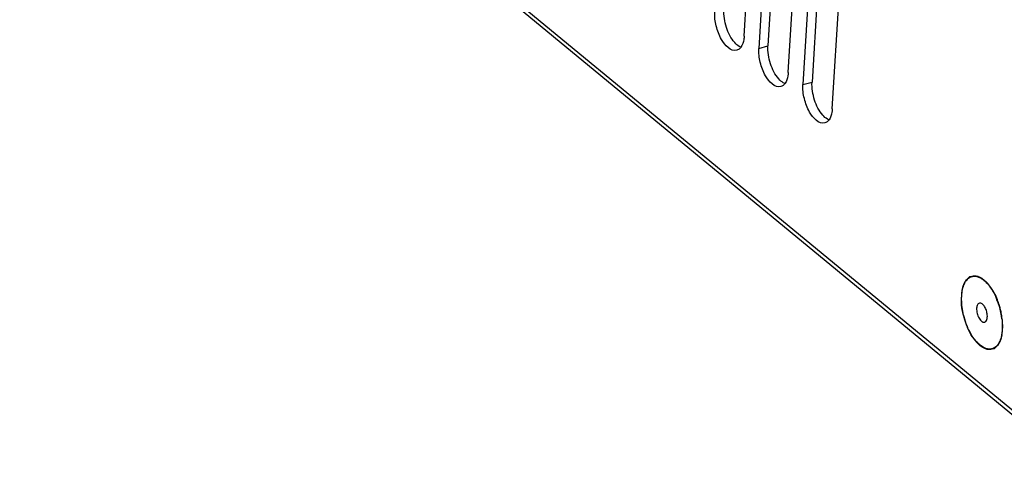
# Model space of a CAD drawing. Header units: millimetres. Extents: x 1117 to 38156, y -1945 to 7303.
# Tile 158 of 256: x 6179 to 6287, y 585 to 635. Entities that reach past the tile are written whole.
import ezdxf

# ---------------------------------------------------------------- set-up
doc = ezdxf.new("R2010")
doc.units = ezdxf.units.MM

msp = doc.modelspace()

# ---------------------------------------------------------------- linework, layer by layer
at = {"linetype": 'Continuous'}
for p, q in [((6069.879, 771.8), (6295.882, 585.441)), ((6070.164, 771.047), (6296.167, 584.688)), ((6258.567, 633.078), (6260.331, 662.456)), ((6261.953, 661.119), (6260.189, 631.74)), ((6262.961, 661.399), (6261.197, 632.021)), ((6263.433, 629.065), (6265.198, 658.444)), ((6266.82, 657.106), (6265.055, 627.728)), ((6267.827, 657.387), (6266.063, 628.008)), ((6268.299, 625.053), (6270.064, 654.431)), ((6260.189, 631.74), (6261.197, 632.021)), ((6265.055, 627.728), (6266.063, 628.008)), ((6286.555, 603.784), (6286.48, 603.969)), ((6286.948, 602.372), (6286.977, 602.19))]:
    msp.add_line(p, q, dxfattribs=at)
for centre, radius, start, end in [((6284.544, 605.032), 1.841, 144.73947, 148.66148), ((6283.988, 605.566), 1.063, 113.3341, 119.99932), ((6283.898, 605.121), 1.513, 70.92056, 72.68699), ((6283.156, 603.883), 2.963, 48.79903, 52.18168), ((6281.984, 602.735), 4.606, 36.85105, 41.5455), ((6281.556, 602.406), 5.146, 36.28326, 36.92771), ((6288.564, 604.06), 6.023, 176.63614, 181.16326), ((6287.559, 604.119), 5.016, 171.52899, 176.63642), ((6286.91, 604.212), 4.361, 168.99836, 171.47336), ((6281.242, 602.179), 5.534, 33.24751, 36.25543), ((6280.559, 601.736), 6.347, 28.38156, 33.21422), ((6289.344, 604.069), 6.803, 181.10176, 182.94124), ((6283.376, 602.241), 3.541, 26.03404, 29.29464), ((6278.912, 600.913), 8.162, 18.40825, 21.99447), ((6278.884, 600.909), 8.216, 20.55125, 21.9717), ((6278.746, 600.857), 8.365, 18.48338, 20.55098), ((6278.659, 600.826), 8.43, 14.40578, 18.42341), ((6278.595, 600.808), 8.523, 12.29923, 18.47896), ((6291.076, 604.282), 8.551, 193.22651, 194.64213), ((6278.778, 600.855), 8.307, 9.14259, 14.41725), ((6278.685, 600.827), 8.431, 11.85188, 12.30174), ((6278.78, 600.847), 8.335, 10.57087, 11.85366), ((6278.966, 600.881), 8.145, 9.16495, 10.57202), ((6290.955, 604.246), 8.425, 194.61532, 201.83932), ((6279.291, 600.942), 7.787, 6.16199, 9.10777), ((6279.183, 600.916), 7.925, 8.02259, 9.16427), ((6279.633, 600.974), 7.471, 2.97917, 8.06488), ((6281.08, 601.022), 6.023, 356.63614, 1.16326), ((6280.3, 601.013), 6.803, 1.10176, 2.94124), ((6290.574, 604.098), 8.016, 201.86787, 203.59667), ((6282.734, 600.871), 4.361, 348.99836, 351.47336), ((6282.086, 600.963), 5.016, 351.52899, 356.63642), ((6288.088, 602.676), 5.146, 216.28326, 216.92771), ((6287.66, 602.347), 4.606, 216.85105, 221.5455), ((6286.488, 601.199), 2.963, 228.79903, 232.18168), ((6285.1, 600.051), 1.841, 324.73947, 328.66148), ((6285.746, 599.961), 1.513, 250.92056, 252.68699), ((6285.657, 599.517), 1.063, 293.3341, 299.99932)]:
    msp.add_arc(centre, radius, start, end, dxfattribs=at)
for points, knots in [([(6257.518, 632.375), (6257.095, 632.851), (6256.509, 634.057), (6256.291, 635.368), (6256.331, 636.033)], [0, 0, 0, 0, 0.488454, 1, 1, 1, 1]), ([(6257.75, 631.526), (6257.084, 631.338), (6256.192, 632.373), (6255.708, 633.433), (6255.385, 634.445), (6255.292, 635.238), (6255.323, 635.753)], [0, 0, 0, 0, 0.3979116, 0.5474127, 0.7034383, 1, 1, 1, 1]), ([(6258.567, 633.078), (6258.56, 632.954), (6258.514, 632.53), (6258.383, 632.099), (6258.201, 631.854)], [0, 0, 0, 0, 0.2886019, 1, 1, 1, 1]), ([(6258.187, 631.86), (6258.129, 631.885), (6257.877, 632.015), (6257.664, 632.211), (6257.518, 632.375)], [0, 0, 0, 0, 0.2223525, 1, 1, 1, 1]), ([(6262.617, 627.513), (6261.95, 627.326), (6261.058, 628.36), (6260.574, 629.421), (6260.251, 630.432), (6260.158, 631.225), (6260.189, 631.74)], [0, 0, 0, 0, 0.3979116, 0.5474127, 0.7034383, 1, 1, 1, 1]), ([(6262.384, 628.363), (6261.961, 628.838), (6261.375, 630.044), (6261.157, 631.356), (6261.197, 632.021)], [0, 0, 0, 0, 0.488454, 1, 1, 1, 1]), ([(6263.053, 627.847), (6262.995, 627.872), (6262.743, 628.003), (6262.53, 628.198), (6262.384, 628.363)], [0, 0, 0, 0, 0.2223525, 1, 1, 1, 1]), ([(6263.433, 629.065), (6263.426, 628.942), (6263.38, 628.518), (6263.249, 628.086), (6263.067, 627.841)], [0, 0, 0, 0, 0.2886019, 1, 1, 1, 1]), ([(6267.483, 623.501), (6266.816, 623.313), (6265.924, 624.347), (6265.44, 625.408), (6265.117, 626.42), (6265.024, 627.213), (6265.055, 627.728)], [0, 0, 0, 0, 0.3979116, 0.5474127, 0.7034383, 1, 1, 1, 1]), ([(6267.25, 624.35), (6266.827, 624.826), (6266.241, 626.032), (6266.023, 627.343), (6266.063, 628.008)], [0, 0, 0, 0, 0.488454, 1, 1, 1, 1]), ([(6268.299, 625.053), (6268.292, 624.929), (6268.246, 624.505), (6268.115, 624.074), (6267.933, 623.829)], [0, 0, 0, 0, 0.2886019, 1, 1, 1, 1]), ([(6267.919, 623.835), (6267.861, 623.859), (6267.609, 623.99), (6267.396, 624.186), (6267.25, 624.35)], [0, 0, 0, 0, 0.2223525, 1, 1, 1, 1]), ([(6283.535, 606.467), (6283.642, 606.52), (6283.882, 606.589), (6284.271, 606.556), (6284.668, 606.396), (6284.914, 606.224), (6285.037, 606.123)], [0, 0, 0, 0, 0.2196507, 0.449228, 0.7060533, 1, 1, 1, 1]), ([(6283.567, 606.541), (6283.744, 606.618), (6284.024, 606.647), (6284.281, 606.586), (6284.348, 606.565)], [0, 0, 0, 0, 0.7328478, 1, 1, 1, 1]), ([(6283.207, 601.007), (6283.092, 601.281), (6282.892, 601.842), (6282.684, 602.703), (6282.572, 603.556), (6282.562, 604.363), (6282.653, 605.088), (6282.818, 605.62), (6283.003, 605.968), (6283.159, 606.18), (6283.335, 606.349), (6283.467, 606.434), (6283.535, 606.467)], [0, 0, 0, 0, 0.152013, 0.3049828, 0.4535045, 0.5925468, 0.7179478, 0.8270547, 0.8754084, 0.9199027, 0.9611297, 1, 1, 1, 1]), ([(6282.629, 605.044), (6282.647, 605.134), (6282.722, 605.461), (6282.845, 605.781), (6282.972, 605.989)], [0, 0, 0, 0, 0.274246, 1, 1, 1, 1]), ([(6283.041, 606.094), (6283.07, 606.136), (6283.187, 606.287), (6283.335, 606.416), (6283.456, 606.486)], [0, 0, 0, 0, 0.2667059, 1, 1, 1, 1]), ([(6285.037, 606.123), (6285.22, 605.972), (6285.574, 605.601), (6285.861, 605.18), (6285.999, 604.948)], [0, 0, 0, 0, 0.4676498, 1, 1, 1, 1]), ([(6285.999, 604.948), (6286.044, 604.872), (6286.223, 604.555), (6286.377, 604.225), (6286.48, 603.969)], [0, 0, 0, 0, 0.2423574, 1, 1, 1, 1]), ([(6282.752, 602.325), (6282.671, 602.671), (6282.591, 603.137), (6282.556, 603.605), (6282.55, 603.72)], [0, 0, 0, 0, 0.7567456, 1, 1, 1, 1]), ([(6284.53, 603.591), (6284.488, 603.579), (6284.404, 603.53), (6284.314, 603.401), (6284.254, 603.228), (6284.237, 603.098), (6284.233, 603.027)], [0, 0, 0, 0, 0.1937782, 0.4173511, 0.6857351, 1, 1, 1, 1]), ([(6284.704, 603.584), (6284.675, 603.593), (6284.617, 603.605), (6284.557, 603.599), (6284.53, 603.591)], [0, 0, 0, 0, 0.5175945, 1, 1, 1, 1]), ([(6285.411, 602.055), (6285.416, 602.132), (6285.413, 602.292), (6285.366, 602.616), (6285.264, 602.932), (6285.114, 603.213), (6284.989, 603.384), (6284.854, 603.511), (6284.753, 603.568), (6284.704, 603.584)], [0, 0, 0, 0, 0.1305218, 0.2702129, 0.554215, 0.6874447, 0.80792, 0.9123318, 1, 1, 1, 1]), ([(6284.233, 603.027), (6284.227, 602.937), (6284.233, 602.748), (6284.283, 602.465), (6284.371, 602.187), (6284.49, 601.934), (6284.632, 601.724), (6284.768, 601.589), (6284.881, 601.52), (6284.962, 601.489), (6285.04, 601.478), (6285.091, 601.484), (6285.114, 601.491)], [0, 0, 0, 0, 0.1396173, 0.2895043, 0.4414734, 0.587041, 0.7185915, 0.8307072, 0.8790135, 0.9225367, 0.9623135, 1, 1, 1, 1]), ([(6285.114, 601.491), (6285.141, 601.498), (6285.193, 601.522), (6285.236, 601.561), (6285.255, 601.582)], [0, 0, 0, 0, 0.4835135, 1, 1, 1, 1]), ([(6285.255, 601.582), (6285.305, 601.638), (6285.381, 601.794), (6285.406, 601.962), (6285.411, 602.055)], [0, 0, 0, 0, 0.4423554, 1, 1, 1, 1]), ([(6287.033, 601.778), (6287.039, 601.719), (6287.061, 601.49), (6287.072, 601.259), (6287.073, 601.088)], [0, 0, 0, 0, 0.2552184, 1, 1, 1, 1]), ([(6284.607, 598.96), (6284.467, 599.075), (6284.194, 599.345), (6283.828, 599.824), (6283.491, 600.385), (6283.298, 600.793), (6283.207, 601.007)], [0, 0, 0, 0, 0.2171247, 0.4588307, 0.7215042, 1, 1, 1, 1]), ([(6283.94, 599.631), (6283.873, 599.723), (6283.6, 600.121), (6283.376, 600.551), (6283.228, 600.889)], [0, 0, 0, 0, 0.2366664, 1, 1, 1, 1]), ([(6287.073, 601.088), (6287.075, 600.837), (6287.051, 600.362), (6286.917, 599.706), (6286.694, 599.167), (6286.424, 598.821), (6286.17, 598.639), (6285.97, 598.551), (6285.757, 598.508), (6285.45, 598.512), (6285.042, 598.643), (6284.752, 598.84), (6284.607, 598.96)], [0, 0, 0, 0, 0.1708292, 0.3228126, 0.4539167, 0.565613, 0.6162595, 0.6650198, 0.7135036, 0.7633595, 0.872322, 1, 1, 1, 1]), ([(6286.603, 598.988), (6286.574, 598.946), (6286.457, 598.795), (6286.309, 598.666), (6286.188, 598.596)], [0, 0, 0, 0, 0.2667059, 1, 1, 1, 1]), ([(6287.015, 600.038), (6286.997, 599.948), (6286.922, 599.621), (6286.8, 599.301), (6286.673, 599.093)], [0, 0, 0, 0, 0.274246, 1, 1, 1, 1]), ([(6286.077, 598.541), (6285.9, 598.464), (6285.62, 598.435), (6285.363, 598.496), (6285.296, 598.517)], [0, 0, 0, 0, 0.7328478, 1, 1, 1, 1])]:
    msp.add_open_spline(points, degree=3, knots=knots, dxfattribs=at)
for points in [[(6258.088, 631.725), (6257.994, 631.634), (6257.876, 631.561), (6257.75, 631.526)], [(6258.201, 631.854), (6258.166, 631.808), (6258.129, 631.764), (6258.088, 631.725)], [(6262.954, 627.712), (6262.86, 627.621), (6262.742, 627.548), (6262.617, 627.513)], [(6263.067, 627.841), (6263.032, 627.796), (6262.995, 627.752), (6262.954, 627.712)], [(6267.82, 623.699), (6267.726, 623.609), (6267.608, 623.536), (6267.483, 623.501)], [(6267.933, 623.829), (6267.899, 623.783), (6267.861, 623.739), (6267.82, 623.699)], [(6284.392, 606.55), (6284.478, 606.521), (6284.562, 606.483), (6284.642, 606.44)], [(6284.642, 606.44), (6284.758, 606.378), (6284.869, 606.305), (6284.973, 606.224)], [(6285.107, 606.113), (6285.222, 606.012), (6285.33, 605.904), (6285.431, 605.79)], [(6286.144, 604.753), (6286.278, 604.504), (6286.398, 604.246), (6286.504, 603.984)], [(6284.537, 598.969), (6284.422, 599.07), (6284.314, 599.178), (6284.213, 599.292)], [(6285.002, 598.642), (6284.886, 598.704), (6284.776, 598.778), (6284.672, 598.858)], [(6285.252, 598.532), (6285.166, 598.562), (6285.082, 598.599), (6285.002, 598.642)]]:
    msp.add_open_spline(points, degree=3, dxfattribs=at)

doc.saveas('drawing.dxf')
